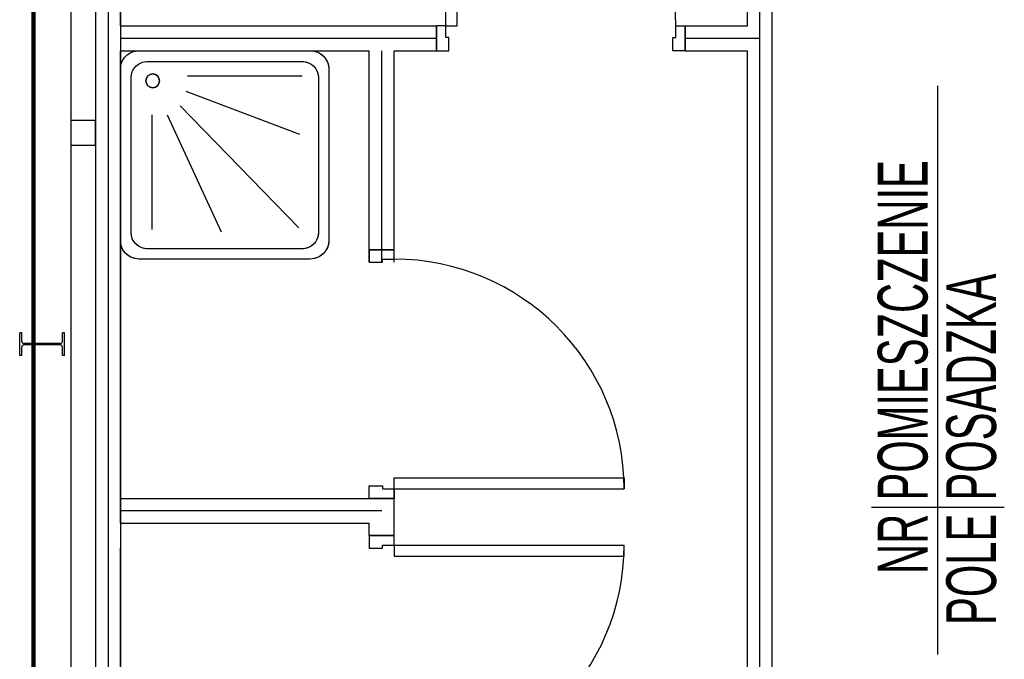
# Model space of a CAD drawing. Header units: millimetres. Extents: x 226749 to 325316, y -44191 to 40236.
# Tile 48 of 164: x 282908 to 286866, y -2187 to 385. Entities that reach past the tile are written whole.
import ezdxf
from ezdxf.enums import TextEntityAlignment as Align

# ---------------------------------------------------------------- set-up
doc = ezdxf.new("R2010")
doc.units = ezdxf.units.MM
doc.header["$LTSCALE"] = 100
doc.styles.add('wymiar', font='arial.ttf', dxfattribs={"width": 0.8})

msp = doc.modelspace()

# ---------------------------------------------------------------- linework, layer by layer
at = {"color": 2, "lineweight": 100}
msp.add_line((282963.43, 3780), (282963.43, -5870), dxfattribs=at)
at = {"lineweight": 15}
msp.add_line((282963.43, 1660), (282963.43, -5870), dxfattribs=at)
msp.add_line((282963.43, 1660), (282963.43, -5870), dxfattribs=at)
for p, q in [((283113.43, 1640), (283113.43, -6020)), ((283113.43, 1640), (283113.43, -6020)), ((283213.43, 1660), (283213.43, -6120)), ((283213.43, 1660), (283213.43, -6120)), ((283313.43, 1660), (283313.43, -6220)), ((283313.43, 1660), (283313.43, -6220)), ((283387.88, 260), (284076.49, 260)), ((283422.91, 217.05), (284042.66, 217.05)), ((283313.43, -503.06), (283313.43, 185.56)), ((283582.48, 158.61), (284043.21, 158.61)), ((284150.93, 185.56), (284150.93, -503.06)), ((283355.91, -469.7), (283355.91, 150.05)), ((284109.66, 150.05), (284109.66, -469.7)), ((283575.99, 96.89), (284033.48, -75.27)), ((283439.72, 2.69), (283439.72, -458.57)), ((283501.36, 2.69), (283718.75, -468.31)), ((283553.28, 38.42), (284030.23, -452.07)), ((284042.66, -536.7), (283422.91, -536.7)), ((284076.49, -577.5), (283387.88, -577.5)), ((282916.43, -874.5), (282908.43, -874.5)), ((282908.43, -965.5), (282908.43, -874.5)), ((282916.43, -908.35), (282916.43, -874.5)), ((283088.43, -874.5), (283080.43, -874.5)), ((283080.43, -908.35), (283080.43, -874.5)), ((283088.43, -965.5), (283088.43, -874.5)), ((282916.43, -965.5), (282916.43, -931.65)), ((283071.43, -917.35), (282925.43, -917.35)), ((283071.43, -922.65), (282925.43, -922.65)), ((283080.43, -965.5), (283080.43, -931.65)), ((282916.43, -965.5), (282908.43, -965.5)), ((283088.43, -965.5), (283080.43, -965.5))]:
    msp.add_line(p, q)
at = {"ltscale": 0.45}
for p, q in [((283263.43, 1660), (283263.43, -6170)), ((283263.43, 1660), (283263.43, -6170)), ((285883.43, -4590), (285883.43, 510)), ((285883.43, -4590), (285883.43, 510)), ((283313.43, 310), (284583.43, 310)), ((283313.43, 310), (284583.43, 310)), ((285583.43, 310), (285883.43, 310)), ((285583.43, 310), (285883.43, 310)), ((284363.43, -590), (284363.43, 260)), ((284363.43, -590), (284363.43, 260)), ((284363.43, -1590), (283313.43, -1590)), ((284363.43, -1590), (283313.43, -1590))]:
    msp.add_line(p, q, dxfattribs=at)
at = {"color": 7, "ltscale": 2}
for p, q in [((283313.43, 360), (283313.43, 1660)), ((283313.43, 360), (283313.43, 1660)), ((285833.43, 360), (285833.43, 510)), ((285833.43, 360), (285833.43, 510)), ((285933.43, -2667.8), (285933.43, 510)), ((285933.43, -2667.8), (285933.43, 510)), ((283313.43, 360), (284583.43, 360)), ((283313.43, 360), (284583.43, 360)), ((284583.43, 260), (284583.43, 360)), ((284583.43, 260), (284583.43, 360)), ((285583.43, 360), (285833.43, 360)), ((285583.43, 260), (285583.43, 360)), ((285583.43, 360), (285833.43, 360)), ((285583.43, 260), (285583.43, 360)), ((283313.43, 260), (284313.43, 260)), ((283313.43, -1640), (283313.43, 260)), ((283313.43, 260), (284313.43, 260)), ((283313.43, -1640), (283313.43, 260)), ((284313.43, -590), (284313.43, 260)), ((284313.43, -590), (284313.43, 260)), ((284413.43, -590), (284413.43, 260)), ((284413.43, 260), (284583.43, 260)), ((284413.43, -590), (284413.43, 260)), ((284413.43, 260), (284583.43, 260)), ((285583.43, 260), (285833.43, 260)), ((285583.43, 260), (285833.43, 260)), ((285833.43, -4340), (285833.43, 260)), ((285833.43, -4340), (285833.43, 260)), ((284313.43, -540), (284413.43, -540)), ((284313.43, -540), (284413.43, -540)), ((284413.43, -1690), (284413.43, -1490)), ((284413.43, -1690), (284413.43, -1490)), ((283313.43, -1540), (284313.43, -1540)), ((283313.43, -1540), (284313.43, -1540)), ((284313.43, -1540), (284413.43, -1540)), ((284313.43, -1540), (284413.43, -1540)), ((283313.43, -1640), (284313.43, -1640)), ((283313.43, -1640), (284313.43, -1640)), ((284313.43, -1690), (284313.43, -1640)), ((284313.43, -1690), (284313.43, -1640)), ((284313.43, -1690), (284413.43, -1690)), ((284313.43, -1690), (284413.43, -1690)), ((283313.43, -3040), (283313.43, -1740)), ((283313.43, -3040), (283313.43, -1740))]:
    msp.add_line(p, q, dxfattribs=at)
at = {"ltscale": 0.03}
for p, q in [((284621.43, 360), (284621.43, 1284)), ((284621.43, 360), (284621.43, 1284)), ((284666.43, 360), (284666.43, 1284)), ((284666.43, 360), (284666.43, 1284)), ((284621.43, 360), (284583.43, 360)), ((284583.43, 360), (284583.43, 260)), ((284621.43, 360), (284583.43, 360)), ((284583.43, 360), (284583.43, 260)), ((284621.43, 313), (284621.43, 360)), ((284621.43, 360), (284666.43, 360)), ((284621.43, 313), (284621.43, 360)), ((284621.43, 360), (284666.43, 360)), ((285545.43, 313), (285545.43, 360)), ((285545.43, 360), (285583.43, 360)), ((285545.43, 313), (285545.43, 360)), ((285545.43, 360), (285583.43, 360)), ((285583.43, 360), (285583.43, 260)), ((285583.43, 360), (285583.43, 260)), ((284633.43, 313), (284621.43, 313)), ((284633.43, 313), (284621.43, 313)), ((284633.43, 260), (284633.43, 313)), ((284633.43, 260), (284633.43, 313)), ((285533.43, 260), (285533.43, 313)), ((285533.43, 313), (285545.43, 313)), ((285533.43, 260), (285533.43, 313)), ((285533.43, 313), (285545.43, 313)), ((284583.43, 260), (284633.43, 260)), ((284583.43, 260), (284633.43, 260)), ((285583.43, 260), (285533.43, 260)), ((285583.43, 260), (285533.43, 260)), ((284313.43, -540), (284313.43, -590)), ((284413.43, -540), (284313.43, -540)), ((284313.43, -540), (284313.43, -590)), ((284413.43, -540), (284313.43, -540)), ((284413.43, -578), (284413.43, -540)), ((284413.43, -578), (284413.43, -540)), ((284313.43, -590), (284366.43, -590)), ((284313.43, -590), (284366.43, -590)), ((284366.43, -590), (284366.43, -578)), ((284366.43, -578), (284413.43, -578)), ((284366.43, -590), (284366.43, -578)), ((284366.43, -578), (284413.43, -578)), ((284413.43, -1502), (284413.43, -1457)), ((284413.43, -1457), (285337.43, -1457)), ((284413.43, -1502), (284413.43, -1457)), ((284413.43, -1457), (285337.43, -1457)), ((285337.43, -1457), (285337.43, -1502)), ((285337.43, -1457), (285337.43, -1502)), ((284313.43, -1540), (284313.43, -1490)), ((284313.43, -1490), (284366.43, -1490)), ((284313.43, -1540), (284313.43, -1490)), ((284313.43, -1490), (284366.43, -1490)), ((284366.43, -1490), (284366.43, -1502)), ((284366.43, -1490), (284366.43, -1502)), ((284366.43, -1502), (284413.43, -1502)), ((284366.43, -1502), (284413.43, -1502)), ((284413.43, -1502), (285337.43, -1502)), ((284413.43, -1502), (284413.43, -1540)), ((284413.43, -1502), (285337.43, -1502)), ((284413.43, -1502), (284413.43, -1540)), ((284413.43, -1540), (284313.43, -1540)), ((284413.43, -1540), (284313.43, -1540)), ((284313.43, -1690), (284313.43, -1740)), ((284413.43, -1690), (284313.43, -1690)), ((284313.43, -1690), (284313.43, -1740)), ((284413.43, -1690), (284313.43, -1690)), ((284413.43, -1728), (284413.43, -1690)), ((284413.43, -1728), (284413.43, -1690)), ((284313.43, -1740), (284366.43, -1740)), ((284313.43, -1740), (284366.43, -1740)), ((284366.43, -1740), (284366.43, -1728)), ((284366.43, -1728), (284413.43, -1728)), ((284366.43, -1740), (284366.43, -1728)), ((284366.43, -1728), (284413.43, -1728)), ((284413.43, -1728), (285337.43, -1728)), ((284413.43, -1728), (284413.43, -1773)), ((284413.43, -1728), (285337.43, -1728)), ((284413.43, -1728), (284413.43, -1773)), ((285337.43, -1773), (285337.43, -1728)), ((285337.43, -1773), (285337.43, -1728)), ((284413.43, -1773), (285337.43, -1773)), ((284413.43, -1773), (285337.43, -1773))]:
    msp.add_line(p, q, dxfattribs=at)
at = {"lineweight": 25, "ltscale": 0.1}
for p, q in [((286599.37, -2167.75), (286599.37, 119.6)), ((286599.37, -2167.75), (286599.37, 119.6)), ((286332.77, -1575.29), (286865.97, -1575.29)), ((286332.77, -1575.29), (286865.97, -1575.29))]:
    msp.add_line(p, q, dxfattribs=at)
for points in [[(284150.93, 185.56), (284150.93, -503.06, -0.4142136), (284076.49, -577.5), (283387.88, -577.5, -0.4142136), (283313.43, -503.06), (283313.43, 185.56, -0.4142136), (283387.88, 260), (284076.49, 260, -0.4142136)], [(284109.66, 150.05), (284109.66, -469.7, -0.4142136), (284042.66, -536.7), (283422.91, -536.7, -0.4142136), (283355.91, -469.7), (283355.91, 150.05, -0.4142136), (283422.91, 217.05), (284042.66, 217.05, -0.4142136)]]:
    msp.add_lwpolyline(points, format="xyb", close=True)
for points in [[(283582.48, 158.61), (284043.21, 158.61)], [(283575.99, 96.89), (284033.48, -75.27)], [(283439.72, 2.69), (283439.72, -458.57)], [(283501.36, 2.69), (283718.75, -468.31)], [(283553.28, 38.42), (284030.23, -452.07)]]:
    msp.add_lwpolyline(points)
msp.add_lwpolyline([(283113.43, -120), (283213.43, -120), (283213.43, -20), (283113.43, -20)], close=True)
msp.add_circle((283442.96, 139.12), 27.55)
at = {"ltscale": 0.03}
for centre, start, end in [((284621.43, 360), 0, 90), ((284621.43, 360), 0, 90), ((284413.43, -1502), 0, 90), ((284413.43, -1502), 0, 90), ((284413.43, -1728), 270, 0), ((284413.43, -1728), 270, 0)]:
    msp.add_arc(centre, 924, start, end, dxfattribs=at)
for centre, start, end in [((282925.43, -908.35), 180, 270), ((283071.43, -908.35), 270, 0), ((282925.43, -931.65), 90, 180), ((283071.43, -931.65), 0, 90)]:
    msp.add_arc(centre, 9, start, end)
at = {"extrusion": (0, 0, -1)}
for centre, major_axis, start_param, end_param in [((283387.88, 185.56), (0, -74.44), 1.5707963, 3.1415927), ((284076.49, 185.56), (0, -74.44), 3.1415927, 4.712389), ((283422.91, 150.05), (0, -67), 1.5707963, 3.1415927), ((284042.66, 150.05), (0, -67), 3.1415927, 4.712389), ((283422.91, -469.7), (0, -67), 0, 1.5707963), ((284042.66, -469.7), (0, -67), 4.712389, 6.2831853), ((283387.88, -503.06), (0, -74.44), 0, 1.5707963), ((284076.49, -503.06), (0, -74.44), 4.712389, 6.2831853)]:
    msp.add_ellipse(centre, major_axis=major_axis, ratio=1, start_param=start_param, end_param=end_param, dxfattribs=at)
msp.add_ellipse((283442.96, 139.12), major_axis=(0, -27.55), ratio=1, dxfattribs=at)

# ---------------------------------------------------------------- texts
at = {"lineweight": 25, "ltscale": 0.1, "style": 'wymiar', "width": 0.6}
for tag, p in [('POMIESZCZENIE', (286457.39, -1548.63)), ('POMIESZCZENIE', (286457.39, -1548.63)), ('POSADZKA', (286732.67, -1548.63)), ('POSADZKA', (286732.67, -1548.63))]:
    msp.add_attdef(tag, text='', height=199.95, rotation=90, dxfattribs=at).set_placement(p, align=Align.MIDDLE_LEFT)
for tag, p in [('NR', (286457.39, -1601.95)), ('NR', (286457.39, -1601.95)), ('POLE', (286732.67, -1601.95)), ('POLE', (286732.67, -1601.95))]:
    msp.add_attdef(tag, text='', height=199.95, rotation=90, dxfattribs=at).set_placement(p, align=Align.MIDDLE_RIGHT)

doc.saveas('drawing.dxf')
